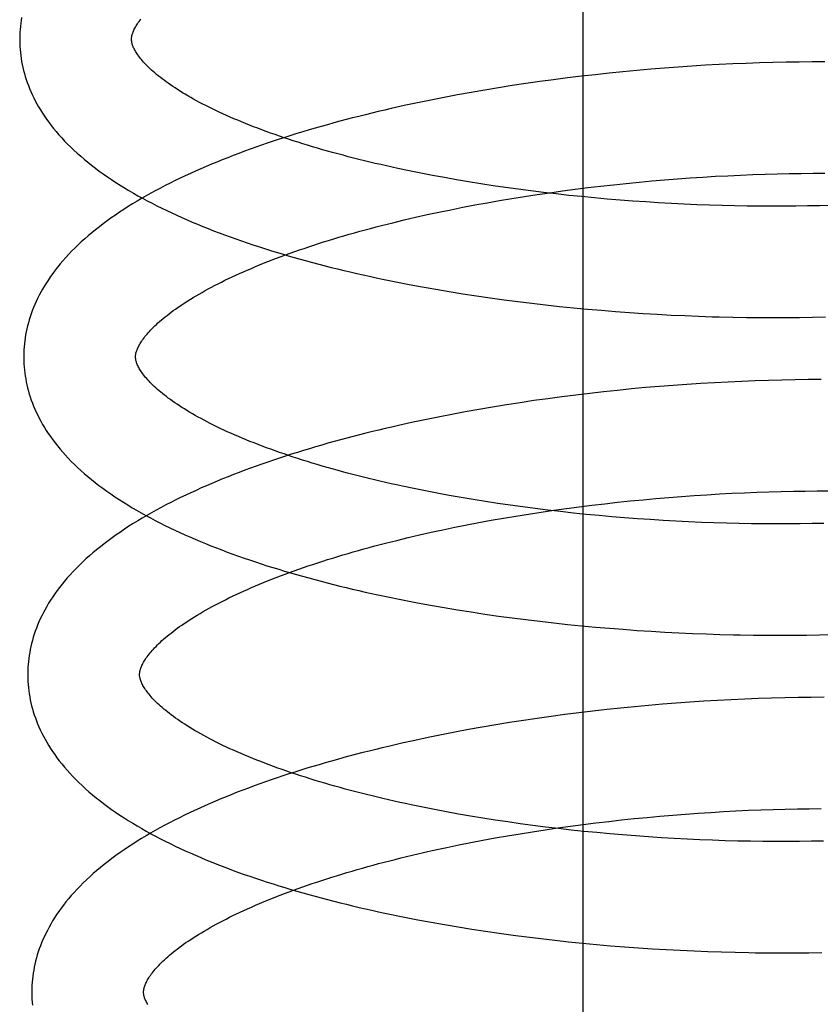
# Model space of a CAD drawing. Header units: inches. Extents: x 0 to 243, y 0 to 157.
# Tile 71 of 115: x 142.175 to 142.318, y 57.915 to 58.091. Entities that reach past the tile are written whole.
import ezdxf

# ---------------------------------------------------------------- set-up
doc = ezdxf.new("R2010")
doc.units = ezdxf.units.IN
doc.header["$LTSCALE"] = 13.357143
doc.header["$MEASUREMENT"] = 0
doc.linetypes.add('HIDDEN', pattern=[0.2, 0.1, -0.1])
doc.layers.add('DEFAULT_2', color=8, linetype='HIDDEN')

msp = doc.modelspace()

# ---------------------------------------------------------------- linework, layer by layer
at = {"layer": 'DEFAULT_2', "color": 8, "linetype": 'HIDDEN'}
for p, q in [((142.27603, 57.78485), (142.27603, 58.34735)), ((142.29059, 58.08226), (142.28812, 58.08206)), ((142.29305, 58.08244), (142.29059, 58.08226)), ((142.2955, 58.08261), (142.29305, 58.08244)), ((142.29794, 58.08276), (142.2955, 58.08261)), ((142.30038, 58.08289), (142.29794, 58.08276)), ((142.3028, 58.08301), (142.30038, 58.08289)), ((142.3052, 58.08311), (142.3028, 58.08301)), ((142.30759, 58.08319), (142.3052, 58.08311)), ((142.30997, 58.08325), (142.30759, 58.08319)), ((142.31233, 58.0833), (142.30997, 58.08325)), ((142.31467, 58.08334), (142.31233, 58.0833)), ((142.31698, 58.08336), (142.31467, 58.08334)), ((142.31928, 58.08336), (142.31698, 58.08336)), ((142.27324, 58.08051), (142.27076, 58.08019)), ((142.27572, 58.08081), (142.27324, 58.08051)), ((142.2782, 58.08109), (142.27572, 58.08081)), ((142.28068, 58.08136), (142.2782, 58.08109)), ((142.28317, 58.08161), (142.28068, 58.08136)), ((142.28564, 58.08184), (142.28317, 58.08161)), ((142.28812, 58.08206), (142.28564, 58.08184)), ((142.2609, 58.07874), (142.25845, 58.07833)), ((142.26335, 58.07913), (142.2609, 58.07874)), ((142.26582, 58.0795), (142.26335, 58.07913)), ((142.26828, 58.07985), (142.26582, 58.0795)), ((142.27076, 58.08019), (142.26828, 58.07985)), ((142.25119, 58.07702), (142.2488, 58.07655)), ((142.2536, 58.07747), (142.25119, 58.07702)), ((142.25602, 58.07791), (142.2536, 58.07747)), ((142.25845, 58.07833), (142.25602, 58.07791)), ((142.24406, 58.07555), (142.24171, 58.07503)), ((142.24642, 58.07606), (142.24406, 58.07555)), ((142.2488, 58.07655), (142.24642, 58.07606)), ((142.24701, 58.06348), (142.24493, 58.0639)), ((142.24911, 58.06307), (142.24701, 58.06348)), ((142.25124, 58.06268), (142.24911, 58.06307)), ((142.29517, 58.06263), (142.29744, 58.06278)), ((142.29744, 58.06278), (142.29969, 58.06292)), ((142.29969, 58.06292), (142.30193, 58.06303)), ((142.30193, 58.06303), (142.30416, 58.06314)), ((142.30416, 58.06314), (142.30638, 58.06323)), ((142.30638, 58.06323), (142.30858, 58.0633)), ((142.30858, 58.0633), (142.31075, 58.06336)), ((142.31075, 58.06336), (142.31291, 58.0634)), ((142.31291, 58.0634), (142.31505, 58.06343)), ((142.31505, 58.06343), (142.31717, 58.06345)), ((142.31717, 58.06345), (142.31926, 58.06345)), ((142.25338, 58.0623), (142.25124, 58.06268)), ((142.25555, 58.06193), (142.25338, 58.0623)), ((142.25774, 58.06158), (142.25555, 58.06193)), ((142.25995, 58.06124), (142.25774, 58.06158)), ((142.26217, 58.06091), (142.25995, 58.06124)), ((142.27689, 58.06089), (142.27917, 58.06116)), ((142.27917, 58.06116), (142.28146, 58.06142)), ((142.28146, 58.06142), (142.28376, 58.06166)), ((142.28376, 58.06166), (142.28605, 58.06189)), ((142.28605, 58.06189), (142.28834, 58.0621)), ((142.28834, 58.0621), (142.29062, 58.06229)), ((142.29062, 58.06229), (142.2929, 58.06247)), ((142.2929, 58.06247), (142.29517, 58.06263)), ((142.26441, 58.0606), (142.26217, 58.06091)), ((142.26331, 58.05896), (142.26555, 58.05932)), ((142.26666, 58.06031), (142.26441, 58.0606)), ((142.26555, 58.05932), (142.2678, 58.05966)), ((142.26893, 58.06003), (142.26666, 58.06031)), ((142.2678, 58.05966), (142.27006, 58.05999)), ((142.2712, 58.05976), (142.26893, 58.06003)), ((142.27006, 58.05999), (142.27233, 58.06031)), ((142.27348, 58.05951), (142.2712, 58.05976)), ((142.27233, 58.06031), (142.2746, 58.06061)), ((142.27577, 58.05928), (142.27348, 58.05951)), ((142.2746, 58.06061), (142.27689, 58.06089)), ((142.27806, 58.05906), (142.27577, 58.05928)), ((142.25452, 58.05738), (142.25669, 58.0578)), ((142.25669, 58.0578), (142.25888, 58.0582)), ((142.25888, 58.0582), (142.26109, 58.05859)), ((142.26109, 58.05859), (142.26331, 58.05896)), ((142.28035, 58.05885), (142.27806, 58.05906)), ((142.28265, 58.05866), (142.28035, 58.05885)), ((142.28495, 58.05849), (142.28265, 58.05866)), ((142.28724, 58.05833), (142.28495, 58.05849)), ((142.28953, 58.05819), (142.28724, 58.05833)), ((142.29182, 58.05806), (142.28953, 58.05819)), ((142.2941, 58.05794), (142.29182, 58.05806)), ((142.29637, 58.05784), (142.2941, 58.05794)), ((142.29863, 58.05776), (142.29637, 58.05784)), ((142.30088, 58.05769), (142.29863, 58.05776)), ((142.30312, 58.05764), (142.30088, 58.05769)), ((142.30535, 58.0576), (142.30312, 58.05764)), ((142.30755, 58.05757), (142.30535, 58.0576)), ((142.30974, 58.05756), (142.30755, 58.05757)), ((142.31191, 58.05757), (142.30974, 58.05756)), ((142.31406, 58.05758), (142.31191, 58.05757)), ((142.31619, 58.05762), (142.31406, 58.05758)), ((142.31829, 58.05766), (142.31619, 58.05762)), ((142.32037, 58.05772), (142.31829, 58.05766)), ((142.24606, 58.05559), (142.24814, 58.05606)), ((142.24814, 58.05606), (142.25025, 58.05651)), ((142.25025, 58.05651), (142.25237, 58.05695)), ((142.25237, 58.05695), (142.25452, 58.05738)), ((142.24199, 58.05462), (142.24401, 58.05511)), ((142.24401, 58.05511), (142.24606, 58.05559)), ((142.2449, 58.0436), (142.24728, 58.04316)), ((142.24728, 58.04316), (142.24968, 58.04273)), ((142.24968, 58.04273), (142.2521, 58.04232)), ((142.2521, 58.04232), (142.25453, 58.04193)), ((142.25453, 58.04193), (142.25697, 58.04155)), ((142.25697, 58.04155), (142.25943, 58.04119)), ((142.25943, 58.04119), (142.26189, 58.04085)), ((142.26189, 58.04085), (142.26437, 58.04053)), ((142.26437, 58.04053), (142.26685, 58.04023)), ((142.26685, 58.04023), (142.26933, 58.03994)), ((142.26933, 58.03994), (142.27183, 58.03967)), ((142.27183, 58.03967), (142.27432, 58.03941)), ((142.27432, 58.03941), (142.27682, 58.03918)), ((142.27682, 58.03918), (142.27932, 58.03896)), ((142.27932, 58.03896), (142.28181, 58.03876)), ((142.28181, 58.03876), (142.28431, 58.03857)), ((142.28431, 58.03857), (142.2868, 58.03841)), ((142.2868, 58.03841), (142.28929, 58.03826)), ((142.28929, 58.03826), (142.29177, 58.03812)), ((142.29177, 58.03812), (142.29424, 58.03801)), ((142.29424, 58.03801), (142.2967, 58.03791)), ((142.2967, 58.03791), (142.29915, 58.03782)), ((142.30281, 58.03773), (142.30523, 58.03769)), ((142.30523, 58.03769), (142.30763, 58.03766)), ((142.30763, 58.03766), (142.31002, 58.03765)), ((142.31002, 58.03765), (142.31239, 58.03766)), ((142.31239, 58.03766), (142.31474, 58.03768)), ((142.31474, 58.03768), (142.31708, 58.03772)), ((142.31708, 58.03772), (142.31938, 58.03777)), ((142.29708, 58.02587), (142.29461, 58.02571)), ((142.29953, 58.02602), (142.29708, 58.02587)), ((142.30197, 58.02614), (142.29953, 58.02602)), ((142.3044, 58.02625), (142.30197, 58.02614)), ((142.30681, 58.02635), (142.3044, 58.02625)), ((142.30921, 58.02642), (142.30681, 58.02635)), ((142.31159, 58.02648), (142.30921, 58.02642)), ((142.31395, 58.02653), (142.31159, 58.02648)), ((142.31629, 58.02656), (142.31395, 58.02653)), ((142.31861, 58.02657), (142.31629, 58.02656)), ((142.27721, 58.02411), (142.27472, 58.02381)), ((142.2797, 58.02439), (142.27721, 58.02411)), ((142.2822, 58.02465), (142.2797, 58.02439)), ((142.28469, 58.0249), (142.2822, 58.02465)), ((142.28718, 58.02513), (142.28469, 58.0249)), ((142.28967, 58.02534), (142.28718, 58.02513)), ((142.29214, 58.02553), (142.28967, 58.02534)), ((142.29461, 58.02571), (142.29214, 58.02553)), ((142.26478, 58.02244), (142.26231, 58.02206)), ((142.26725, 58.02281), (142.26478, 58.02244)), ((142.26974, 58.02316), (142.26725, 58.02281)), ((142.27222, 58.02349), (142.26974, 58.02316)), ((142.27472, 58.02381), (142.27222, 58.02349)), ((142.25496, 58.0208), (142.25254, 58.02035)), ((142.2574, 58.02124), (142.25496, 58.0208)), ((142.25985, 58.02166), (142.2574, 58.02124)), ((142.26231, 58.02206), (142.25985, 58.02166)), ((142.24536, 58.01888), (142.243, 58.01836)), ((142.24773, 58.01939), (142.24536, 58.01888)), ((142.25013, 58.01988), (142.24773, 58.01939)), ((142.25254, 58.02035), (142.25013, 58.01988)), ((142.24783, 58.00666), (142.24576, 58.00708)), ((142.24993, 58.00626), (142.24783, 58.00666)), ((142.30489, 58.00635), (142.3071, 58.00644)), ((142.3071, 58.00644), (142.3093, 58.00651)), ((142.3093, 58.00651), (142.31148, 58.00657)), ((142.31148, 58.00657), (142.31364, 58.00661)), ((142.31364, 58.00661), (142.31577, 58.00664)), ((142.31577, 58.00664), (142.31789, 58.00666)), ((142.31789, 58.00666), (142.31998, 58.00666)), ((142.25206, 58.00587), (142.24993, 58.00626)), ((142.25421, 58.00549), (142.25206, 58.00587)), ((142.25638, 58.00512), (142.25421, 58.00549)), ((142.25857, 58.00477), (142.25638, 58.00512)), ((142.26077, 58.00443), (142.25857, 58.00477)), ((142.28219, 58.00463), (142.28448, 58.00487)), ((142.28448, 58.00487), (142.28677, 58.00509)), ((142.28677, 58.00509), (142.28906, 58.0053)), ((142.28906, 58.0053), (142.29134, 58.0055)), ((142.29134, 58.0055), (142.29362, 58.00568)), ((142.29362, 58.00568), (142.2959, 58.00584)), ((142.2959, 58.00584), (142.29816, 58.00599)), ((142.29816, 58.00599), (142.30042, 58.00613)), ((142.30042, 58.00613), (142.30266, 58.00624)), ((142.30266, 58.00624), (142.30489, 58.00635)), ((142.263, 58.00411), (142.26077, 58.00443)), ((142.26524, 58.0038), (142.263, 58.00411)), ((142.26749, 58.00351), (142.26524, 58.0038)), ((142.26975, 58.00323), (142.26749, 58.00351)), ((142.26852, 58.00287), (142.27078, 58.0032)), ((142.27202, 58.00296), (142.26975, 58.00323)), ((142.27078, 58.0032), (142.27305, 58.00352)), ((142.2743, 58.00271), (142.27202, 58.00296)), ((142.27305, 58.00352), (142.27533, 58.00382)), ((142.27533, 58.00382), (142.27761, 58.0041)), ((142.27761, 58.0041), (142.2799, 58.00437)), ((142.2799, 58.00437), (142.28219, 58.00463)), ((142.25741, 58.00101), (142.2596, 58.00141)), ((142.2596, 58.00141), (142.26181, 58.00179)), ((142.26181, 58.00179), (142.26403, 58.00217)), ((142.26403, 58.00217), (142.26627, 58.00253)), ((142.26627, 58.00253), (142.26852, 58.00287)), ((142.27658, 58.00248), (142.2743, 58.00271)), ((142.27888, 58.00226), (142.27658, 58.00248)), ((142.28117, 58.00205), (142.27888, 58.00226)), ((142.28346, 58.00187), (142.28117, 58.00205)), ((142.28576, 58.00169), (142.28346, 58.00187)), ((142.28805, 58.00153), (142.28576, 58.00169)), ((142.29034, 58.00139), (142.28805, 58.00153)), ((142.29263, 58.00126), (142.29034, 58.00139)), ((142.29491, 58.00115), (142.29263, 58.00126)), ((142.29718, 58.00105), (142.29491, 58.00115)), ((142.24886, 57.99927), (142.25097, 57.99972)), ((142.25097, 57.99972), (142.25309, 58.00016)), ((142.25309, 58.00016), (142.25524, 58.00059)), ((142.25524, 58.00059), (142.25741, 58.00101)), ((142.29944, 58.00097), (142.29718, 58.00105)), ((142.30169, 58.0009), (142.29944, 58.00097)), ((142.30392, 58.00084), (142.30169, 58.0009)), ((142.30615, 58.00081), (142.30392, 58.00084)), ((142.30835, 58.00078), (142.30615, 58.00081)), ((142.31054, 58.00077), (142.30835, 58.00078)), ((142.31271, 58.00078), (142.31054, 58.00077)), ((142.31485, 58.00079), (142.31271, 58.00078)), ((142.31698, 58.00083), (142.31485, 58.00079)), ((142.31908, 58.00087), (142.31698, 58.00083)), ((142.24271, 57.99783), (142.24473, 57.99832)), ((142.24473, 57.99832), (142.24679, 57.9988)), ((142.24679, 57.9988), (142.24886, 57.99927)), ((142.24639, 57.98666), (142.24877, 57.98622)), ((142.24877, 57.98622), (142.25117, 57.9858)), ((142.25117, 57.9858), (142.25358, 57.9854)), ((142.25358, 57.9854), (142.25601, 57.98502)), ((142.25601, 57.98502), (142.25845, 57.98465)), ((142.25845, 57.98465), (142.2609, 57.9843)), ((142.2609, 57.9843), (142.26336, 57.98396)), ((142.26336, 57.98396), (142.26582, 57.98365)), ((142.26582, 57.98365), (142.2683, 57.98335)), ((142.2683, 57.98335), (142.27078, 57.98307)), ((142.27078, 57.98307), (142.27326, 57.9828)), ((142.27326, 57.9828), (142.27575, 57.98255)), ((142.27575, 57.98255), (142.27824, 57.98232)), ((142.27824, 57.98232), (142.28073, 57.98211)), ((142.28073, 57.98211), (142.28322, 57.98192)), ((142.28322, 57.98192), (142.2857, 57.98174)), ((142.2857, 57.98174), (142.28818, 57.98157)), ((142.28818, 57.98157), (142.29066, 57.98143)), ((142.29066, 57.98143), (142.29313, 57.9813)), ((142.29313, 57.9813), (142.29559, 57.98119)), ((142.29559, 57.98119), (142.29804, 57.98109)), ((142.29804, 57.98109), (142.30048, 57.98101)), ((142.30048, 57.98101), (142.30291, 57.98095)), ((142.30653, 57.98089), (142.30892, 57.98087)), ((142.30892, 57.98087), (142.3113, 57.98086)), ((142.3113, 57.98086), (142.31366, 57.98087)), ((142.31366, 57.98087), (142.31599, 57.9809)), ((142.31599, 57.9809), (142.31831, 57.98094)), ((142.31831, 57.98094), (142.32061, 57.981)), ((142.30493, 57.96945), (142.3025, 57.96934)), ((142.30734, 57.96955), (142.30493, 57.96945)), ((142.30974, 57.96963), (142.30734, 57.96955)), ((142.31212, 57.96969), (142.30974, 57.96963)), ((142.31448, 57.96973), (142.31212, 57.96969)), ((142.31682, 57.96976), (142.31448, 57.96973)), ((142.31914, 57.96978), (142.31682, 57.96976)), ((142.28275, 57.96784), (142.28026, 57.96758)), ((142.28524, 57.96809), (142.28275, 57.96784)), ((142.28773, 57.96832), (142.28524, 57.96809)), ((142.29021, 57.96853), (142.28773, 57.96832)), ((142.29268, 57.96873), (142.29021, 57.96853)), ((142.29515, 57.96891), (142.29268, 57.96873)), ((142.29761, 57.96907), (142.29515, 57.96891)), ((142.30006, 57.96921), (142.29761, 57.96907)), ((142.3025, 57.96934), (142.30006, 57.96921)), ((142.26782, 57.966), (142.26535, 57.96563)), ((142.2703, 57.96635), (142.26782, 57.966)), ((142.27278, 57.96668), (142.2703, 57.96635)), ((142.27527, 57.967), (142.27278, 57.96668)), ((142.27777, 57.9673), (142.27527, 57.967)), ((142.28026, 57.96758), (142.27777, 57.9673)), ((142.25798, 57.96442), (142.25554, 57.96399)), ((142.26042, 57.96484), (142.25798, 57.96442)), ((142.26288, 57.96524), (142.26042, 57.96484)), ((142.26535, 57.96563), (142.26288, 57.96524)), ((142.24833, 57.96257), (142.24595, 57.96207)), ((142.25072, 57.96306), (142.24833, 57.96257)), ((142.25312, 57.96353), (142.25072, 57.96306)), ((142.25554, 57.96399), (142.25312, 57.96353)), ((142.24595, 57.96207), (142.2436, 57.96154)), ((142.24948, 57.94969), (142.24738, 57.95011)), ((142.2516, 57.94929), (142.24948, 57.94969)), ((142.25375, 57.9489), (142.2516, 57.94929)), ((142.25592, 57.94853), (142.25375, 57.9489)), ((142.25812, 57.94816), (142.25592, 57.94853)), ((142.28749, 57.9483), (142.28977, 57.94851)), ((142.28977, 57.94851), (142.29206, 57.94871)), ((142.29206, 57.94871), (142.29434, 57.94889)), ((142.29434, 57.94889), (142.29661, 57.94905)), ((142.29661, 57.94905), (142.29888, 57.9492)), ((142.29888, 57.9492), (142.30113, 57.94933)), ((142.30113, 57.94933), (142.30337, 57.94945)), ((142.30337, 57.94945), (142.3056, 57.94956)), ((142.3056, 57.94956), (142.30782, 57.94964)), ((142.30782, 57.94964), (142.31001, 57.94972)), ((142.31001, 57.94972), (142.31219, 57.94978)), ((142.31219, 57.94978), (142.31435, 57.94982)), ((142.31435, 57.94982), (142.31649, 57.94985)), ((142.31649, 57.94985), (142.31861, 57.94986)), ((142.26033, 57.94782), (142.25812, 57.94816)), ((142.26256, 57.94748), (142.26033, 57.94782)), ((142.2648, 57.94717), (142.26256, 57.94748)), ((142.26706, 57.94686), (142.2648, 57.94717)), ((142.26933, 57.94657), (142.26706, 57.94686)), ((142.27161, 57.9463), (142.26933, 57.94657)), ((142.2715, 57.94641), (142.27376, 57.94673)), ((142.27376, 57.94673), (142.27604, 57.94703)), ((142.27604, 57.94703), (142.27832, 57.94731)), ((142.27832, 57.94731), (142.28061, 57.94758)), ((142.28061, 57.94758), (142.2829, 57.94784)), ((142.2829, 57.94784), (142.28519, 57.94808)), ((142.28519, 57.94808), (142.28749, 57.9483)), ((142.26032, 57.94462), (142.26253, 57.945)), ((142.26253, 57.945), (142.26475, 57.94538)), ((142.26475, 57.94538), (142.26699, 57.94574)), ((142.26699, 57.94574), (142.26924, 57.94608)), ((142.26924, 57.94608), (142.2715, 57.94641)), ((142.2739, 57.94604), (142.27161, 57.9463)), ((142.27619, 57.9458), (142.2739, 57.94604)), ((142.2785, 57.94557), (142.27619, 57.9458)), ((142.2808, 57.94536), (142.2785, 57.94557)), ((142.28311, 57.94516), (142.2808, 57.94536)), ((142.28542, 57.94498), (142.28311, 57.94516)), ((142.28773, 57.94481), (142.28542, 57.94498)), ((142.29004, 57.94466), (142.28773, 57.94481)), ((142.25168, 57.94293), (142.25381, 57.94337)), ((142.25381, 57.94337), (142.25596, 57.9438)), ((142.25596, 57.9438), (142.25813, 57.94421)), ((142.25813, 57.94421), (142.26032, 57.94462)), ((142.29234, 57.94452), (142.29004, 57.94466)), ((142.29463, 57.9444), (142.29234, 57.94452)), ((142.29692, 57.9443), (142.29463, 57.9444)), ((142.2992, 57.94421), (142.29692, 57.9443)), ((142.30147, 57.94413), (142.2992, 57.94421)), ((142.30372, 57.94407), (142.30147, 57.94413)), ((142.30597, 57.94403), (142.30372, 57.94407)), ((142.30819, 57.944), (142.30597, 57.94403)), ((142.3104, 57.94398), (142.30819, 57.944)), ((142.31259, 57.94398), (142.3104, 57.94398)), ((142.31476, 57.94399), (142.31259, 57.94398)), ((142.3169, 57.94402), (142.31476, 57.94399)), ((142.31903, 57.94406), (142.3169, 57.94402)), ((142.24343, 57.94104), (142.24545, 57.94153)), ((142.24545, 57.94153), (142.2475, 57.94201)), ((142.2475, 57.94201), (142.24958, 57.94248)), ((142.24958, 57.94248), (142.25168, 57.94293)), ((142.24647, 57.92999), (142.24886, 57.92955)), ((142.24886, 57.92955), (142.25127, 57.92912)), ((142.25127, 57.92912), (142.25369, 57.92871)), ((142.25369, 57.92871), (142.25612, 57.92832)), ((142.25612, 57.92832), (142.25857, 57.92794)), ((142.25857, 57.92794), (142.26103, 57.92759)), ((142.26103, 57.92759), (142.2635, 57.92725)), ((142.2635, 57.92725), (142.26597, 57.92693)), ((142.26597, 57.92693), (142.26846, 57.92662)), ((142.26846, 57.92662), (142.27095, 57.92634)), ((142.27095, 57.92634), (142.27344, 57.92607)), ((142.27344, 57.92607), (142.27594, 57.92581)), ((142.27594, 57.92581), (142.27844, 57.92558)), ((142.27844, 57.92558), (142.28094, 57.92536)), ((142.28094, 57.92536), (142.28344, 57.92516)), ((142.28344, 57.92516), (142.28594, 57.92498)), ((142.28594, 57.92498), (142.28843, 57.92481)), ((142.28843, 57.92481), (142.29092, 57.92466)), ((142.29092, 57.92466), (142.2934, 57.92453)), ((142.2934, 57.92453), (142.29588, 57.92442)), ((142.29588, 57.92442), (142.29834, 57.92432)), ((142.29834, 57.92432), (142.3008, 57.92424)), ((142.3008, 57.92424), (142.30324, 57.92417)), ((142.30324, 57.92417), (142.30567, 57.92412)), ((142.30928, 57.92408), (142.31167, 57.92407)), ((142.31167, 57.92407), (142.31405, 57.92408)), ((142.31405, 57.92408), (142.3164, 57.9241)), ((142.3164, 57.9241), (142.31873, 57.92414))]:
    msp.add_line(p, q, dxfattribs=at)
for points in [[(142.17561, 58.09134), (142.17552, 58.0908), (142.17545, 58.09027), (142.17539, 58.08973), (142.17534, 58.08919), (142.1753, 58.08866), (142.17528, 58.08812), (142.17527, 58.08759), (142.17527, 58.08714)], [(142.19527, 58.0874), (142.19527, 58.0875), (142.19528, 58.08762), (142.19529, 58.08773), (142.1953, 58.08785), (142.19533, 58.08798), (142.19535, 58.08811), (142.19539, 58.08825), (142.19543, 58.0884), (142.19548, 58.08855), (142.19554, 58.08871), (142.19561, 58.08888), (142.19569, 58.08905), (142.19577, 58.08923), (142.19587, 58.08942), (142.19597, 58.08961), (142.19609, 58.0898), (142.19621, 58.09), (142.19634, 58.0902), (142.19648, 58.0904), (142.19663, 58.09061), (142.19679, 58.09083), (142.19696, 58.09105)], [(142.17527, 58.08714), (142.17528, 58.08669), (142.17531, 58.08615), (142.17534, 58.08561), (142.17539, 58.08508), (142.17546, 58.08454), (142.17553, 58.084), (142.17562, 58.08346), (142.17572, 58.08293), (142.17584, 58.08239), (142.17597, 58.08185), (142.17611, 58.08131), (142.17627, 58.08077), (142.17644, 58.08023), (142.17663, 58.07969), (142.17683, 58.07915), (142.17704, 58.07861), (142.17727, 58.07806), (142.17752, 58.07752), (142.17778, 58.07697), (142.17805, 58.07643), (142.17835, 58.07588), (142.17866, 58.07533), (142.17899, 58.07478), (142.17933, 58.07423), (142.1797, 58.07367), (142.18008, 58.07312), (142.18048, 58.07257), (142.1809, 58.07201), (142.18134, 58.07145), (142.1818, 58.0709), (142.18228, 58.07034), (142.18278, 58.06979), (142.1833, 58.06923), (142.18384, 58.06868), (142.1844, 58.06813), (142.18497, 58.06758), (142.18557, 58.06704), (142.18618, 58.06649), (142.18681, 58.06596), (142.18746, 58.06542), (142.18813, 58.06489), (142.18881, 58.06437), (142.18951, 58.06385), (142.19022, 58.06334), (142.19095, 58.06283), (142.19169, 58.06233), (142.19245, 58.06183), (142.19322, 58.06134), (142.194, 58.06086), (142.19479, 58.06038), (142.1956, 58.05991), (142.19642, 58.05945), (142.19725, 58.05899), (142.19809, 58.05854), (142.19894, 58.05809), (142.19981, 58.05765), (142.20068, 58.05722), (142.20156, 58.05679), (142.20246, 58.05637), (142.20336, 58.05595), (142.20427, 58.05554), (142.2052, 58.05513), (142.20613, 58.05473), (142.20707, 58.05434), (142.20802, 58.05395), (142.20898, 58.05356), (142.20995, 58.05319), (142.21093, 58.05281), (142.21192, 58.05244), (142.21291, 58.05208), (142.21391, 58.05172), (142.21493, 58.05137), (142.21595, 58.05102), (142.21697, 58.05068), (142.21801, 58.05034), (142.21905, 58.05001), (142.2201, 58.04968), (142.22116, 58.04935), (142.22222, 58.04903), (142.2233, 58.04872), (142.22438, 58.04841), (142.22546, 58.0481), (142.22656, 58.0478), (142.22766, 58.04751), (142.22877, 58.04721), (142.22988, 58.04693), (142.231, 58.04664), (142.23213, 58.04637), (142.23326, 58.04609), (142.2344, 58.04582), (142.23555, 58.04556), (142.2367, 58.0453), (142.23785, 58.04504), (142.23901, 58.04479), (142.24018, 58.04454), (142.24135, 58.0443), (142.24253, 58.04406), (142.2449, 58.0436)], [(142.24493, 58.0639), (142.24288, 58.06433), (142.24187, 58.06455), (142.24086, 58.06477), (142.23986, 58.065), (142.23887, 58.06523), (142.23789, 58.06546), (142.23691, 58.0657), (142.23595, 58.06594), (142.23499, 58.06618), (142.23404, 58.06642), (142.2331, 58.06667), (142.23216, 58.06692), (142.23124, 58.06717), (142.23033, 58.06742), (142.22942, 58.06768), (142.22853, 58.06794), (142.22764, 58.0682), (142.22677, 58.06847), (142.2259, 58.06873), (142.22505, 58.069), (142.2242, 58.06927), (142.22337, 58.06954), (142.22255, 58.06982), (142.22174, 58.07009), (142.22094, 58.07037), (142.22015, 58.07065), (142.21937, 58.07093), (142.2186, 58.07121), (142.21785, 58.0715), (142.21711, 58.07178), (142.21637, 58.07207), (142.21566, 58.07235), (142.21495, 58.07264), (142.21426, 58.07293), (142.21357, 58.07322), (142.2129, 58.07351), (142.21225, 58.0738), (142.2116, 58.07409), (142.21097, 58.07438), (142.21035, 58.07467), (142.20975, 58.07496), (142.20915, 58.07526), (142.20857, 58.07555), (142.208, 58.07584), (142.20745, 58.07613), (142.20691, 58.07642), (142.20638, 58.07671), (142.20587, 58.077), (142.20537, 58.07729), (142.20488, 58.07758), (142.20441, 58.07786), (142.20395, 58.07815), (142.2035, 58.07843), (142.20306, 58.07871), (142.20264, 58.07899), (142.20223, 58.07927), (142.20184, 58.07955), (142.20145, 58.07982), (142.20108, 58.08009), (142.20073, 58.08036), (142.20039, 58.08062), (142.20006, 58.08089), (142.19974, 58.08115), (142.19944, 58.0814), (142.19915, 58.08166), (142.19887, 58.08191), (142.1986, 58.08216), (142.19834, 58.0824), (142.1981, 58.08264), (142.19786, 58.08288), (142.19764, 58.08311), (142.19743, 58.08334), (142.19724, 58.08357), (142.19705, 58.08379), (142.19687, 58.084), (142.19671, 58.08421), (142.19655, 58.08442), (142.19641, 58.08462), (142.19627, 58.08482), (142.19615, 58.08501), (142.19603, 58.0852), (142.19592, 58.08539), (142.19582, 58.08557), (142.19573, 58.08574), (142.19565, 58.08591), (142.19558, 58.08608), (142.19552, 58.08624), (142.19546, 58.08639), (142.19541, 58.08653), (142.19537, 58.08667), (142.19534, 58.0868), (142.19532, 58.08693), (142.1953, 58.08705), (142.19528, 58.08717), (142.19527, 58.08729), (142.19527, 58.0874)], [(142.24171, 58.07503), (142.24055, 58.07476), (142.23939, 58.07448), (142.23824, 58.07421), (142.23709, 58.07393), (142.23594, 58.07364), (142.23481, 58.07335), (142.23368, 58.07306), (142.23255, 58.07276), (142.23143, 58.07246), (142.23032, 58.07215), (142.22921, 58.07184), (142.22811, 58.07152), (142.22702, 58.0712), (142.22593, 58.07088), (142.22485, 58.07055), (142.22377, 58.07021), (142.22271, 58.06988), (142.22165, 58.06954), (142.2206, 58.06919), (142.21956, 58.06884), (142.21852, 58.06848), (142.21749, 58.06812), (142.21647, 58.06776), (142.21546, 58.06739), (142.21445, 58.06701), (142.21346, 58.06664), (142.21247, 58.06625), (142.21149, 58.06586), (142.21052, 58.06547), (142.20956, 58.06507), (142.2086, 58.06467), (142.20766, 58.06426), (142.20672, 58.06385), (142.2058, 58.06343), (142.20488, 58.06301), (142.20397, 58.06258), (142.20308, 58.06215), (142.20219, 58.06171), (142.20131, 58.06126), (142.20044, 58.06081), (142.19959, 58.06036), (142.19874, 58.0599), (142.19791, 58.05943), (142.19708, 58.05896), (142.19627, 58.05848), (142.19547, 58.05799), (142.19468, 58.0575), (142.1939, 58.05701), (142.19313, 58.0565), (142.19238, 58.05599), (142.19164, 58.05548), (142.19092, 58.05496), (142.19021, 58.05444), (142.18952, 58.05391), (142.18884, 58.05337), (142.18817, 58.05283), (142.18753, 58.05229), (142.1869, 58.05174), (142.18629, 58.05119), (142.18569, 58.05063), (142.18511, 58.05007), (142.18456, 58.04951), (142.18402, 58.04895), (142.1835, 58.04838), (142.183, 58.04782), (142.18252, 58.04725), (142.18206, 58.04669), (142.18161, 58.04612), (142.18119, 58.04556), (142.18079, 58.04499), (142.18041, 58.04443), (142.18004, 58.04387), (142.17969, 58.04331), (142.17936, 58.04275), (142.17905, 58.04219), (142.17876, 58.04164), (142.17848, 58.04109), (142.17822, 58.04053), (142.17797, 58.03998), (142.17774, 58.03944), (142.17753, 58.03889), (142.17733, 58.03834), (142.17714, 58.0378), (142.17697, 58.03726), (142.17682, 58.03671), (142.17668, 58.03617), (142.17655, 58.03563), (142.17643, 58.03509), (142.17633, 58.03455), (142.17624, 58.03402), (142.17617, 58.03348), (142.17611, 58.03294), (142.17606, 58.0324), (142.17602, 58.03187), (142.176, 58.03133), (142.17599, 58.0308), (142.17599, 58.03035)], [(142.19599, 58.0306), (142.19599, 58.03071), (142.196, 58.03082), (142.19601, 58.03094), (142.19602, 58.03106), (142.19605, 58.03119), (142.19607, 58.03132), (142.19611, 58.03146), (142.19615, 58.0316), (142.1962, 58.03176), (142.19626, 58.03192), (142.19633, 58.03208), (142.19641, 58.03226), (142.19649, 58.03244), (142.19659, 58.03262), (142.19669, 58.03281), (142.1968, 58.03301), (142.19693, 58.0332), (142.19706, 58.03341), (142.1972, 58.03361), (142.19735, 58.03382), (142.19751, 58.03404), (142.19768, 58.03426), (142.19786, 58.03448), (142.19805, 58.03471), (142.19825, 58.03494), (142.19847, 58.03518), (142.19869, 58.03543), (142.19893, 58.03567), (142.19918, 58.03592), (142.19944, 58.03618), (142.19972, 58.03643), (142.2, 58.0367), (142.2003, 58.03696), (142.20061, 58.03723), (142.20093, 58.0375), (142.20127, 58.03778), (142.20162, 58.03805), (142.20198, 58.03833), (142.20235, 58.03862), (142.20274, 58.0389), (142.20314, 58.03919), (142.20356, 58.03948), (142.20399, 58.03978), (142.20443, 58.04007), (142.20488, 58.04037), (142.20535, 58.04066), (142.20582, 58.04096), (142.20632, 58.04126), (142.20682, 58.04156), (142.20734, 58.04187), (142.20788, 58.04217), (142.20842, 58.04248), (142.20898, 58.04278), (142.20956, 58.04309), (142.21014, 58.0434), (142.21074, 58.0437), (142.21135, 58.04401), (142.21198, 58.04432), (142.21261, 58.04463), (142.21326, 58.04493), (142.21393, 58.04524), (142.2146, 58.04555), (142.21529, 58.04585), (142.21598, 58.04616), (142.2167, 58.04646), (142.21742, 58.04677), (142.21815, 58.04707), (142.2189, 58.04737), (142.21966, 58.04767), (142.22043, 58.04798), (142.22121, 58.04827), (142.22201, 58.04857), (142.22281, 58.04887), (142.22363, 58.04916), (142.22445, 58.04946), (142.22529, 58.04975), (142.22614, 58.05004), (142.22699, 58.05033), (142.22786, 58.05061), (142.22874, 58.0509), (142.22963, 58.05118), (142.23052, 58.05146), (142.23143, 58.05173), (142.23235, 58.05201), (142.23327, 58.05228), (142.23421, 58.05255), (142.23515, 58.05282), (142.2361, 58.05309), (142.23706, 58.05335), (142.23803, 58.05361), (142.23901, 58.05387), (142.24, 58.05412), (142.24099, 58.05437), (142.24199, 58.05462)], [(142.29915, 58.03782), (142.30037, 58.03779), (142.30281, 58.03773)], [(142.17599, 58.03035), (142.176, 58.0299), (142.17603, 58.02936), (142.17606, 58.02882), (142.17611, 58.02829), (142.17618, 58.02775), (142.17625, 58.02722), (142.17634, 58.02668), (142.17644, 58.02614), (142.17656, 58.02561), (142.17669, 58.02507), (142.17683, 58.02453), (142.17698, 58.02399), (142.17716, 58.02346), (142.17734, 58.02292), (142.17754, 58.02238), (142.17775, 58.02183), (142.17798, 58.02129), (142.17823, 58.02075), (142.17849, 58.02021), (142.17876, 58.01966), (142.17905, 58.01912), (142.17936, 58.01857), (142.17969, 58.01802), (142.18003, 58.01747), (142.18039, 58.01692), (142.18078, 58.01637), (142.18117, 58.01581), (142.18159, 58.01526), (142.18203, 58.01471), (142.18249, 58.01415), (142.18296, 58.0136), (142.18346, 58.01305), (142.18397, 58.0125), (142.1845, 58.01195), (142.18505, 58.0114), (142.18562, 58.01086), (142.18621, 58.01031), (142.18682, 58.00977), (142.18745, 58.00924), (142.18809, 58.0087), (142.18875, 58.00818), (142.18943, 58.00765), (142.19012, 58.00714), (142.19083, 58.00662), (142.19156, 58.00612), (142.19229, 58.00562), (142.19304, 58.00512), (142.19381, 58.00463), (142.19459, 58.00415), (142.19537, 58.00367), (142.19618, 58.0032), (142.19699, 58.00274), (142.19782, 58.00228), (142.19865, 58.00183), (142.1995, 58.00138), (142.20036, 58.00094), (142.20122, 58.00051), (142.2021, 58.00008), (142.20299, 57.99966), (142.20389, 57.99924), (142.2048, 57.99883), (142.20572, 57.99843), (142.20664, 57.99803), (142.20758, 57.99763), (142.20853, 57.99725), (142.20948, 57.99686), (142.21045, 57.99648), (142.21142, 57.99611), (142.2124, 57.99574), (142.21339, 57.99538), (142.21438, 57.99502), (142.21539, 57.99467), (142.2164, 57.99432), (142.21743, 57.99398), (142.21846, 57.99364), (142.21949, 57.9933), (142.22054, 57.99297), (142.22159, 57.99265), (142.22265, 57.99233), (142.22372, 57.99202), (142.22479, 57.99171), (142.22587, 57.9914), (142.22696, 57.9911), (142.22806, 57.9908), (142.22916, 57.99051), (142.23027, 57.99022), (142.23138, 57.98994), (142.2325, 57.98966), (142.23363, 57.98939), (142.23476, 57.98912), (142.2359, 57.98885), (142.23705, 57.98859), (142.2382, 57.98833), (142.23935, 57.98808), (142.24051, 57.98783), (142.24168, 57.98759), (142.24285, 57.98735), (142.24403, 57.98712), (142.24639, 57.98666)], [(142.24576, 58.00708), (142.24371, 58.00751), (142.24269, 58.00774), (142.24169, 58.00796), (142.24069, 58.00819), (142.23969, 58.00841), (142.23871, 58.00865), (142.23773, 58.00888), (142.23677, 58.00912), (142.23581, 58.00936), (142.23486, 58.00961), (142.23392, 58.00985), (142.23298, 58.0101), (142.23206, 58.01035), (142.23115, 58.01061), (142.23024, 58.01086), (142.22935, 58.01112), (142.22846, 58.01138), (142.22759, 58.01165), (142.22672, 58.01191), (142.22586, 58.01218), (142.22502, 58.01245), (142.22419, 58.01272), (142.22336, 58.01299), (142.22255, 58.01327), (142.22175, 58.01355), (142.22096, 58.01383), (142.22018, 58.01411), (142.21941, 58.01439), (142.21866, 58.01467), (142.21791, 58.01495), (142.21718, 58.01524), (142.21646, 58.01553), (142.21575, 58.01581), (142.21506, 58.0161), (142.21438, 58.01639), (142.2137, 58.01668), (142.21305, 58.01697), (142.2124, 58.01726), (142.21177, 58.01755), (142.21115, 58.01785), (142.21054, 58.01814), (142.20995, 58.01843), (142.20936, 58.01872), (142.20879, 58.01901), (142.20824, 58.0193), (142.2077, 58.01959), (142.20717, 58.01988), (142.20665, 58.02017), (142.20615, 58.02046), (142.20566, 58.02075), (142.20518, 58.02104), (142.20472, 58.02132), (142.20427, 58.0216), (142.20384, 58.02188), (142.20341, 58.02216), (142.203, 58.02244), (142.20261, 58.02272), (142.20222, 58.02299), (142.20185, 58.02326), (142.2015, 58.02353), (142.20115, 58.0238), (142.20082, 58.02406), (142.2005, 58.02432), (142.2002, 58.02458), (142.19991, 58.02483), (142.19962, 58.02508), (142.19935, 58.02533), (142.1991, 58.02558), (142.19885, 58.02582), (142.19862, 58.02606), (142.1984, 58.02629), (142.19819, 58.02652), (142.19799, 58.02674), (142.1978, 58.02696), (142.19762, 58.02718), (142.19745, 58.02739), (142.1973, 58.0276), (142.19715, 58.0278), (142.19701, 58.028), (142.19689, 58.02819), (142.19677, 58.02838), (142.19666, 58.02857), (142.19656, 58.02875), (142.19647, 58.02893), (142.19638, 58.0291), (142.19631, 58.02927), (142.19624, 58.02943), (142.19619, 58.02958), (142.19614, 58.02973), (142.1961, 58.02987), (142.19606, 58.03001), (142.19604, 58.03014), (142.19602, 58.03026), (142.196, 58.03038), (142.19599, 58.0305), (142.19599, 58.0306)], [(142.243, 58.01836), (142.24182, 58.01809), (142.24066, 58.01782), (142.23949, 58.01755), (142.23834, 58.01727), (142.23719, 58.01698), (142.23604, 58.01669), (142.2349, 58.0164), (142.23377, 58.0161), (142.23264, 58.0158), (142.23152, 58.01549), (142.2304, 58.01518), (142.22929, 58.01486), (142.22819, 58.01454), (142.2271, 58.01422), (142.22601, 58.01389), (142.22493, 58.01356), (142.22385, 58.01322), (142.22278, 58.01288), (142.22173, 58.01253), (142.22067, 58.01218), (142.21963, 58.01183), (142.21859, 58.01147), (142.21756, 58.0111), (142.21654, 58.01073), (142.21553, 58.01036), (142.21453, 58.00998), (142.21353, 58.0096), (142.21255, 58.00921), (142.21157, 58.00881), (142.2106, 58.00842), (142.20964, 58.00801), (142.20868, 58.0076), (142.20774, 58.00719), (142.20681, 58.00677), (142.20588, 58.00635), (142.20497, 58.00592), (142.20406, 58.00549), (142.20317, 58.00505), (142.20228, 58.0046), (142.20141, 58.00415), (142.20055, 58.00369), (142.19969, 58.00323), (142.19885, 58.00276), (142.19802, 58.00229), (142.1972, 58.00181), (142.19639, 58.00133), (142.19559, 58.00083), (142.19481, 58.00034), (142.19404, 57.99983), (142.19328, 57.99932), (142.19253, 57.99881), (142.1918, 57.99829), (142.19108, 57.99776), (142.19038, 57.99723), (142.1897, 57.99669), (142.18903, 57.99615), (142.18837, 57.9956), (142.18774, 57.99505), (142.18712, 57.9945), (142.18652, 57.99394), (142.18594, 57.99338), (142.18537, 57.99282), (142.18483, 57.99225), (142.1843, 57.99168), (142.18379, 57.99112), (142.18331, 57.99055), (142.18284, 57.98998), (142.1824, 57.98941), (142.18197, 57.98884), (142.18156, 57.98828), (142.18117, 57.98771), (142.1808, 57.98715), (142.18045, 57.98658), (142.18012, 57.98602), (142.1798, 57.98546), (142.17951, 57.98491), (142.17923, 57.98435), (142.17896, 57.98379), (142.17871, 57.98324), (142.17848, 57.98269), (142.17827, 57.98214), (142.17806, 57.98159), (142.17788, 57.98105), (142.17771, 57.9805), (142.17755, 57.97995), (142.1774, 57.97941), (142.17727, 57.97887), (142.17716, 57.97833), (142.17706, 57.97778), (142.17697, 57.97724), (142.17689, 57.9767), (142.17683, 57.97616), (142.17678, 57.97562), (142.17674, 57.97508), (142.17672, 57.97455), (142.17671, 57.97401), (142.17671, 57.97356)], [(142.19671, 57.97381), (142.19671, 57.97392), (142.19672, 57.97403), (142.19673, 57.97415), (142.19674, 57.97427), (142.19677, 57.9744), (142.19679, 57.97453), (142.19683, 57.97467), (142.19687, 57.97481), (142.19692, 57.97497), (142.19698, 57.97513), (142.19705, 57.97529), (142.19713, 57.97547), (142.19721, 57.97565), (142.19731, 57.97583), (142.19741, 57.97602), (142.19752, 57.97621), (142.19765, 57.97641), (142.19778, 57.97661), (142.19792, 57.97682), (142.19807, 57.97703), (142.19823, 57.97725), (142.1984, 57.97747), (142.19858, 57.97769), (142.19877, 57.97792), (142.19897, 57.97815), (142.19919, 57.97839), (142.19941, 57.97863), (142.19965, 57.97888), (142.1999, 57.97913), (142.20016, 57.97939), (142.20044, 57.97964), (142.20072, 57.97991), (142.20102, 57.98017), (142.20133, 57.98044), (142.20165, 57.98071), (142.20199, 57.98098), (142.20234, 57.98126), (142.2027, 57.98154), (142.20308, 57.98183), (142.20346, 57.98211), (142.20386, 57.9824), (142.20428, 57.98269), (142.20471, 57.98299), (142.20515, 57.98328), (142.2056, 57.98358), (142.20607, 57.98387), (142.20655, 57.98417), (142.20704, 57.98447), (142.20754, 57.98477), (142.20806, 57.98508), (142.2086, 57.98538), (142.20914, 57.98569), (142.2097, 57.98599), (142.21028, 57.9863), (142.21086, 57.98661), (142.21146, 57.98691), (142.21207, 57.98722), (142.2127, 57.98753), (142.21333, 57.98784), (142.21398, 57.98814), (142.21465, 57.98845), (142.21532, 57.98876), (142.21601, 57.98906), (142.21671, 57.98937), (142.21742, 57.98967), (142.21814, 57.98998), (142.21887, 57.99028), (142.21962, 57.99058), (142.22038, 57.99088), (142.22115, 57.99118), (142.22193, 57.99148), (142.22273, 57.99178), (142.22353, 57.99208), (142.22435, 57.99237), (142.22517, 57.99267), (142.22601, 57.99296), (142.22686, 57.99325), (142.22772, 57.99353), (142.22858, 57.99382), (142.22946, 57.9941), (142.23035, 57.99439), (142.23125, 57.99467), (142.23215, 57.99494), (142.23307, 57.99522), (142.234, 57.99549), (142.23493, 57.99576), (142.23587, 57.99603), (142.23683, 57.9963), (142.23779, 57.99656), (142.23876, 57.99682), (142.23973, 57.99708), (142.24072, 57.99733), (142.24171, 57.99758), (142.24271, 57.99783)], [(142.30291, 57.98095), (142.30412, 57.98093), (142.30653, 57.98089)], [(142.17671, 57.97356), (142.17672, 57.97311), (142.17675, 57.97257), (142.17678, 57.97203), (142.17683, 57.97149), (142.1769, 57.97095), (142.17697, 57.97042), (142.17706, 57.96988), (142.17716, 57.96934), (142.17728, 57.9688), (142.17741, 57.96826), (142.17755, 57.96772), (142.17771, 57.96718), (142.17788, 57.96664), (142.17807, 57.9661), (142.17827, 57.96556), (142.17848, 57.96501), (142.17872, 57.96447), (142.17896, 57.96393), (142.17922, 57.96338), (142.1795, 57.96283), (142.1798, 57.96228), (142.18011, 57.96173), (142.18044, 57.96118), (142.18078, 57.96063), (142.18115, 57.96008), (142.18153, 57.95952), (142.18194, 57.95897), (142.18236, 57.95841), (142.1828, 57.95785), (142.18326, 57.9573), (142.18374, 57.95674), (142.18424, 57.95619), (142.18476, 57.95563), (142.1853, 57.95508), (142.18586, 57.95453), (142.18644, 57.95398), (142.18704, 57.95343), (142.18765, 57.95289), (142.18828, 57.95235), (142.18893, 57.95182), (142.1896, 57.95129), (142.19028, 57.95076), (142.19098, 57.95024), (142.1917, 57.94973), (142.19243, 57.94922), (142.19317, 57.94872), (142.19393, 57.94822), (142.1947, 57.94773), (142.19548, 57.94725), (142.19628, 57.94677), (142.19709, 57.9463), (142.19791, 57.94584), (142.19874, 57.94538), (142.19958, 57.94493), (142.20044, 57.94448), (142.2013, 57.94404), (142.20218, 57.9436), (142.20306, 57.94318), (142.20396, 57.94275), (142.20486, 57.94234), (142.20578, 57.94193), (142.2067, 57.94152), (142.20764, 57.94112), (142.20858, 57.94073), (142.20954, 57.94034), (142.2105, 57.93995), (142.21147, 57.93957), (142.21245, 57.9392), (142.21344, 57.93883), (142.21443, 57.93847), (142.21544, 57.93811), (142.21645, 57.93776), (142.21747, 57.93741), (142.2185, 57.93707), (142.21954, 57.93673), (142.22058, 57.9364), (142.22164, 57.93607), (142.2227, 57.93574), (142.22376, 57.93542), (142.22484, 57.93511), (142.22592, 57.9348), (142.22701, 57.93449), (142.22811, 57.93419), (142.22921, 57.9339), (142.23032, 57.9336), (142.23144, 57.93332), (142.23256, 57.93303), (142.23369, 57.93276), (142.23482, 57.93248), (142.23596, 57.93221), (142.23711, 57.93195), (142.23826, 57.93169), (142.23942, 57.93143), (142.24058, 57.93118), (142.24175, 57.93093), (142.24292, 57.93069), (142.2441, 57.93045), (142.24647, 57.92999)], [(142.24738, 57.95011), (142.2453, 57.95054), (142.24428, 57.95076), (142.24326, 57.95098), (142.24224, 57.9512), (142.24124, 57.95143), (142.24024, 57.95166), (142.23926, 57.9519), (142.23828, 57.95214), (142.2373, 57.95238), (142.23634, 57.95262), (142.23539, 57.95286), (142.23444, 57.95311), (142.23351, 57.95336), (142.23258, 57.95362), (142.23166, 57.95387), (142.23075, 57.95413), (142.22985, 57.95439), (142.22897, 57.95466), (142.22809, 57.95492), (142.22722, 57.95519), (142.22636, 57.95546), (142.22551, 57.95573), (142.22468, 57.956), (142.22385, 57.95628), (142.22304, 57.95656), (142.22223, 57.95684), (142.22144, 57.95712), (142.22066, 57.9574), (142.21989, 57.95768), (142.21914, 57.95797), (142.21839, 57.95826), (142.21766, 57.95854), (142.21694, 57.95883), (142.21623, 57.95912), (142.21554, 57.95941), (142.21486, 57.9597), (142.21419, 57.96), (142.21353, 57.96029), (142.21288, 57.96058), (142.21225, 57.96087), (142.21163, 57.96117), (142.21102, 57.96146), (142.21043, 57.96175), (142.20985, 57.96205), (142.20928, 57.96234), (142.20873, 57.96263), (142.20819, 57.96293), (142.20766, 57.96322), (142.20715, 57.96351), (142.20665, 57.9638), (142.20617, 57.96409), (142.20569, 57.96437), (142.20523, 57.96466), (142.20479, 57.96494), (142.20436, 57.96522), (142.20394, 57.96551), (142.20353, 57.96578), (142.20314, 57.96606), (142.20276, 57.96633), (142.20239, 57.96661), (142.20204, 57.96688), (142.2017, 57.96714), (142.20138, 57.96741), (142.20106, 57.96767), (142.20076, 57.96793), (142.20047, 57.96818), (142.20019, 57.96843), (142.19993, 57.96868), (142.19968, 57.96892), (142.19944, 57.96916), (142.19921, 57.9694), (142.19899, 57.96963), (142.19879, 57.96986), (142.19859, 57.97008), (142.19841, 57.9703), (142.19824, 57.97052), (142.19808, 57.97073), (142.19793, 57.97093), (142.19778, 57.97113), (142.19765, 57.97133), (142.19753, 57.97152), (142.19742, 57.97171), (142.19731, 57.97189), (142.19722, 57.97207), (142.19713, 57.97225), (142.19705, 57.97242), (142.19698, 57.97258), (142.19692, 57.97274), (142.19687, 57.9729), (142.19683, 57.97304), (142.19679, 57.97318), (142.19676, 57.97332), (142.19674, 57.97345), (142.19672, 57.97357), (142.19671, 57.9737), (142.19671, 57.97381)], [(142.2436, 57.96154), (142.24243, 57.96128), (142.24126, 57.961), (142.2401, 57.96073), (142.23894, 57.96045), (142.2378, 57.96016), (142.23665, 57.95987), (142.23551, 57.95958), (142.23438, 57.95928), (142.23325, 57.95898), (142.23213, 57.95867), (142.23102, 57.95836), (142.22991, 57.95804), (142.22881, 57.95772), (142.22772, 57.9574), (142.22663, 57.95707), (142.22555, 57.95674), (142.22448, 57.9564), (142.22342, 57.95606), (142.22236, 57.95571), (142.22131, 57.95536), (142.22027, 57.95501), (142.21923, 57.95465), (142.21821, 57.95428), (142.21719, 57.95391), (142.21618, 57.95354), (142.21517, 57.95316), (142.21418, 57.95278), (142.21319, 57.95239), (142.21222, 57.95199), (142.21125, 57.9516), (142.21029, 57.95119), (142.20934, 57.95079), (142.2084, 57.95037), (142.20747, 57.94995), (142.20654, 57.94953), (142.20563, 57.9491), (142.20473, 57.94867), (142.20383, 57.94823), (142.20295, 57.94778), (142.20208, 57.94733), (142.20121, 57.94688), (142.20036, 57.94641), (142.19952, 57.94595), (142.19869, 57.94547), (142.19787, 57.94499), (142.19707, 57.94451), (142.19627, 57.94402), (142.19549, 57.94352), (142.19472, 57.94302), (142.19396, 57.94251), (142.19322, 57.94199), (142.19249, 57.94147), (142.19177, 57.94094), (142.19107, 57.94041), (142.19039, 57.93988), (142.18972, 57.93934), (142.18907, 57.93879), (142.18843, 57.93824), (142.18782, 57.93769), (142.18722, 57.93713), (142.18663, 57.93657), (142.18607, 57.936), (142.18553, 57.93544), (142.185, 57.93487), (142.1845, 57.93431), (142.18401, 57.93374), (142.18355, 57.93317), (142.1831, 57.9326), (142.18268, 57.93204), (142.18227, 57.93147), (142.18188, 57.93091), (142.18151, 57.93034), (142.18116, 57.92978), (142.18083, 57.92922), (142.18052, 57.92866), (142.18022, 57.9281), (142.17994, 57.92755), (142.17968, 57.92699), (142.17943, 57.92644), (142.1792, 57.92589), (142.17898, 57.92534), (142.17878, 57.92479), (142.17859, 57.92425), (142.17842, 57.9237), (142.17827, 57.92316), (142.17812, 57.92261), (142.17799, 57.92207), (142.17788, 57.92153), (142.17778, 57.92099), (142.17769, 57.92045), (142.17761, 57.91991), (142.17755, 57.91937), (142.1775, 57.91883), (142.17746, 57.91829), (142.17744, 57.91775), (142.17743, 57.91722), (142.17743, 57.91677)], [(142.19743, 57.91702), (142.19743, 57.91713), (142.19744, 57.91724), (142.19745, 57.91736), (142.19746, 57.91748), (142.19749, 57.91761), (142.19751, 57.91774), (142.19755, 57.91788), (142.19759, 57.91802), (142.19764, 57.91817), (142.1977, 57.91833), (142.19777, 57.9185), (142.19785, 57.91867), (142.19793, 57.91885), (142.19803, 57.91904), (142.19813, 57.91923), (142.19824, 57.91942), (142.19837, 57.91962), (142.1985, 57.91982), (142.19864, 57.92003), (142.19879, 57.92024), (142.19895, 57.92045), (142.19912, 57.92067), (142.1993, 57.9209), (142.19949, 57.92113), (142.19969, 57.92136), (142.19991, 57.9216), (142.20013, 57.92184), (142.20037, 57.92209), (142.20062, 57.92234), (142.20088, 57.92259), (142.20116, 57.92285), (142.20144, 57.92311), (142.20174, 57.92338), (142.20205, 57.92365), (142.20237, 57.92392), (142.20271, 57.92419), (142.20306, 57.92447), (142.20342, 57.92475), (142.20379, 57.92504), (142.20418, 57.92532), (142.20458, 57.92561), (142.205, 57.9259), (142.20543, 57.92619), (142.20587, 57.92649), (142.20632, 57.92678), (142.20679, 57.92708), (142.20726, 57.92738), (142.20776, 57.92768), (142.20826, 57.92798), (142.20878, 57.92828), (142.20932, 57.92859), (142.20986, 57.92889), (142.21042, 57.9292), (142.211, 57.92951), (142.21158, 57.92981), (142.21218, 57.93012), (142.21279, 57.93043), (142.21342, 57.93074), (142.21405, 57.93104), (142.2147, 57.93135), (142.21536, 57.93166), (142.21604, 57.93196), (142.21673, 57.93227), (142.21742, 57.93258), (142.21814, 57.93288), (142.21886, 57.93319), (142.21959, 57.93349), (142.22034, 57.93379), (142.2211, 57.93409), (142.22187, 57.93439), (142.22265, 57.93469), (142.22345, 57.93499), (142.22425, 57.93529), (142.22507, 57.93558), (142.22589, 57.93587), (142.22673, 57.93617), (142.22758, 57.93645), (142.22843, 57.93674), (142.2293, 57.93703), (142.23018, 57.93731), (142.23107, 57.93759), (142.23196, 57.93787), (142.23287, 57.93815), (142.23379, 57.93843), (142.23471, 57.9387), (142.23565, 57.93897), (142.23659, 57.93924), (142.23754, 57.9395), (142.2385, 57.93977), (142.23947, 57.94003), (142.24045, 57.94029), (142.24144, 57.94054), (142.24243, 57.94079), (142.24343, 57.94104)], [(142.30567, 57.92412), (142.30688, 57.9241), (142.30928, 57.92408)], [(142.17743, 57.91677), (142.17744, 57.91631), (142.17747, 57.91578), (142.1775, 57.91524), (142.17755, 57.9147)], [(142.19819, 57.91484), (142.19808, 57.91502), (142.19798, 57.9152), (142.19789, 57.91537), (142.19781, 57.91554), (142.19774, 57.91571), (142.19768, 57.91586), (142.19762, 57.91601), (142.19757, 57.91616), (142.19754, 57.9163), (142.1975, 57.91643), (142.19748, 57.91655), (142.19746, 57.91668), (142.19744, 57.9168), (142.19743, 57.91691), (142.19743, 57.91702)]]:
    msp.add_lwpolyline(points, dxfattribs=at)

doc.saveas('drawing.dxf')
